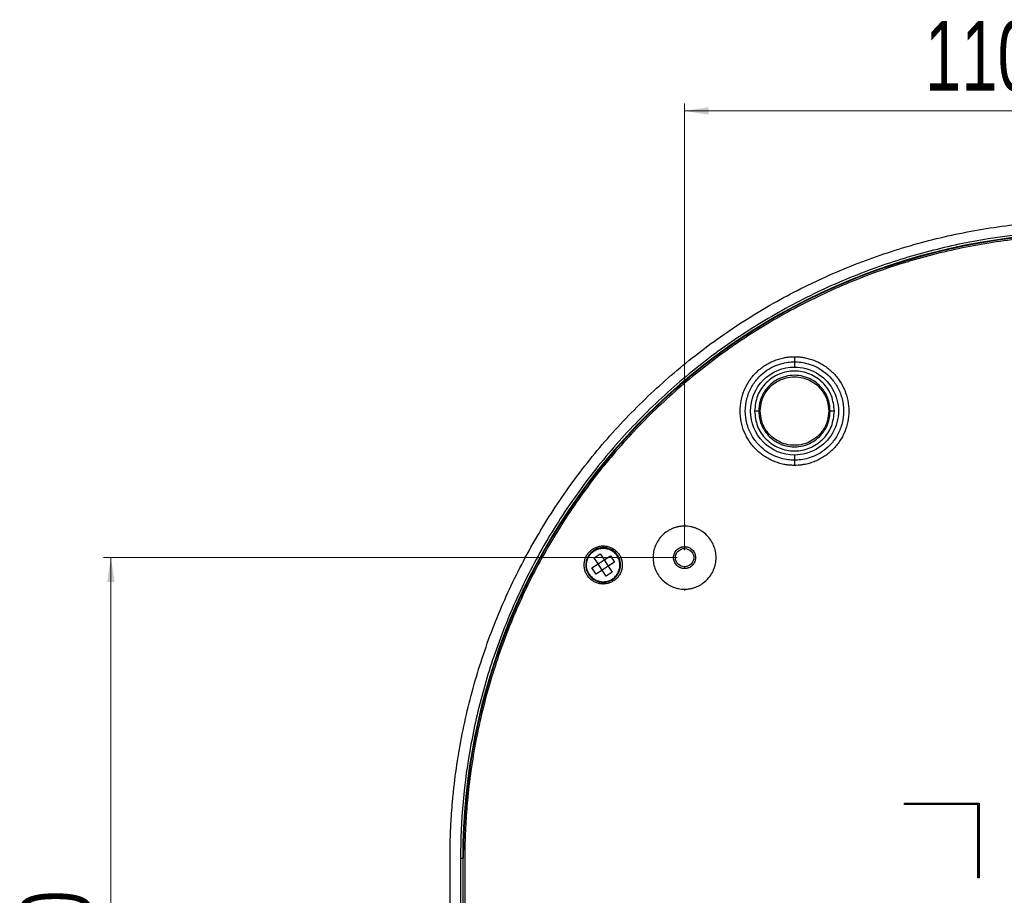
# Model space of a CAD drawing. Header units: millimetres. Extents: x 119 to 1138, y 29 to 774.
# Tile 2 of 53: x 362 to 497, y 158 to 278. Entities that reach past the tile are written whole.
import ezdxf

# ---------------------------------------------------------------- set-up
doc = ezdxf.new("R2010")
doc.units = ezdxf.units.MM
doc.styles.add('SLDTEXTSTYLE0', font='TXT', dxfattribs={"width": 0.7})
doc.dimstyles.new('SLDDIMSTYLE0', dxfattribs={"dimtxt": 9.245947, "dimasz": 3.302, "dimexe": 0, "dimexo": 0.0625, "dimgap": 2.311487, "dimtad": 1, "dimrnd": 1e-09, "dimzin": 4, "dimdsep": 46, "dimtxsty": 'SLDTEXTSTYLE0', "dimsah": 1, "dimcen": 0.09, "dimadec": 0, "dimazin": 1, "dimtfac": 1, "dimtofl": 0, "dimtmove": 0, "dimatfit": 3, "dimfxl": 1, "dimfrac": 2, "dimtolj": 1, "dimtzin": 12, "dimarcsym": 0})

# ---------------------------------------------------------------- blocks, each defined once
blk = doc.blocks.new('_D_4')
at = {"color": 7, "linetype": 'Continuous', "lineweight": 0}
for p, q in [((453.08, 205.27), (453.08, 266.21)), ((563.08, 205.27), (563.08, 266.21)), ((453.08, 265.21), (563.08, 265.21))]:
    blk.add_line(p, q, dxfattribs=at)
at = {"color": 7, "linetype": 'Continuous', "lineweight": 18}
for points in [[(453.08, 265.21), (456.38, 264.71), (456.38, 265.72)], [(563.08, 265.21), (559.78, 265.72), (559.78, 264.71)]]:
    blk.add_solid(points, dxfattribs=at)
at = {"color": 7, "linetype": 'Continuous', "lineweight": 18, "insert": (485.88, 277.49), "char_height": 9.525, "attachment_point": 1, "style": 'SLDTEXTSTYLE0'}
blk.add_mtext('110.00', dxfattribs=at)
blk = doc.blocks.new('_D_6')
at = {"color": 7, "linetype": 'Continuous', "lineweight": 0}
for p, q in [((452.08, 204.27), (373.8, 204.27)), ((374.8, 204.27), (374.8, 92.27)), ((452.08, 92.27), (373.8, 92.27))]:
    blk.add_line(p, q, dxfattribs=at)
at = {"color": 7, "linetype": 'Continuous', "lineweight": 18}
for points in [[(374.8, 204.27), (374.29, 200.96), (375.31, 200.96)], [(374.8, 92.27), (375.31, 95.57), (374.29, 95.57)]]:
    blk.add_solid(points, dxfattribs=at)
at = {"color": 7, "linetype": 'Continuous', "lineweight": 18, "insert": (362.52, 131.55), "char_height": 9.525, "attachment_point": 1, "rotation": 90, "style": 'SLDTEXTSTYLE0'}
blk.add_mtext('112.00', dxfattribs=at)

msp = doc.modelspace()

# ---------------------------------------------------------------- linework, layer by layer
at = {"color": 7, "linetype": 'Continuous', "lineweight": 25}
for p, q in [((468.077, 230.973), (468.077, 230.266)), ((463.201, 224.266), (462.627, 224.266)), ((473.527, 224.266), (472.953, 224.266)), ((468.077, 218.266), (468.077, 217.559)), ((453.077, 208.766), (453.077, 208.566)), ((453.077, 205.766), (453.077, 205.516)), ((440.738, 204.248), (441.575, 204.795)), ((441.285, 203.411), (440.738, 204.248)), ((441.575, 204.795), (442.122, 203.958)), ((442.122, 203.958), (442.959, 204.505)), ((442.959, 204.505), (443.506, 203.668)), ((440.448, 202.864), (441.285, 203.411)), ((441.285, 203.411), (442.122, 203.958)), ((441.832, 202.574), (441.285, 203.411)), ((442.669, 203.121), (441.832, 202.574)), ((442.122, 203.958), (442.669, 203.121)), ((443.506, 203.668), (442.669, 203.121)), ((442.669, 203.121), (443.216, 202.284)), ((453.077, 203.016), (453.077, 202.766)), ((440.995, 202.027), (440.448, 202.864)), ((441.832, 202.574), (440.995, 202.027)), ((442.379, 201.737), (441.832, 202.574)), ((443.216, 202.284), (442.379, 201.737)), ((453.077, 199.966), (453.077, 199.766)), ((483.077, 170.766), (493.277, 170.766)), ((483.077, 170.566), (483.077, 170.766)), ((483.077, 170.566), (483.077, 170.766)), ((493.277, 170.766), (493.277, 160.566)), ((493.277, 170.766), (493.277, 160.566)), ((493.077, 170.566), (483.077, 170.566)), ((493.077, 160.566), (493.077, 170.566)), ((493.077, 170.566), (493.077, 160.566)), ((421.077, 83.266), (421.077, 163.266)), ((422.509, 163.266), (422.509, 83.266)), ((422.807, 163.266), (422.807, 83.266)), ((422.887, 163.266), (422.807, 163.266)), ((422.887, 81.764), (422.887, 163.266)), ((423.087, 163.266), (423.087, 84.266)), ((493.277, 160.566), (493.077, 160.566))]:
    msp.add_line(p, q, dxfattribs=at)
at = {"color": 8, "linetype": 'Continuous', "lineweight": 25}
for p, q in [((441.977, 205.866), (441.977, 205.615)), ((441.977, 200.917), (441.977, 200.666))]:
    msp.add_line(p, q, dxfattribs=at)
at = {"color": 7, "linetype": 'Continuous', "lineweight": 25}
for points, knots in [([(421.077, 163.266), (421.078, 163.583), (421.08, 164.215), (421.096, 165.164), (421.122, 166.113), (421.158, 167.061), (421.205, 168.009), (421.262, 168.956), (421.329, 169.902), (421.406, 170.848), (421.597, 172.896), (421.984, 176.037), (422.715, 180.246), (423.65, 184.414), (424.79, 188.531), (426.13, 192.587), (428.179, 197.9), (431.227, 204.344), (435.623, 211.678), (440.717, 218.547), (446.46, 224.883), (452.796, 230.626), (459.665, 235.72), (467, 240.116), (474.73, 243.773), (482.782, 246.654), (491.077, 248.731), (499.536, 249.986), (508.077, 250.406), (516.618, 249.986), (525.077, 248.731), (533.372, 246.654), (541.424, 243.773), (549.154, 240.116), (556.489, 235.72), (563.358, 230.626), (569.694, 224.883), (575.437, 218.547), (580.531, 211.678), (584.927, 204.344), (587.975, 197.9), (590.024, 192.587), (591.364, 188.531), (592.504, 184.414), (593.44, 180.246), (594.17, 176.037), (594.588, 172.644), (594.814, 170.092), (594.932, 168.388), (595.015, 166.682), (595.067, 164.975), (595.074, 163.836), (595.077, 163.266)], [0, 0, 0, 0, 0.0034752, 0.0069491, 0.0104218, 0.013894, 0.0173659, 0.0208381, 0.0243108, 0.0277846, 0.0312599, 0.0468883, 0.0625168, 0.0781452, 0.0937737, 0.1094021, 0.1250306, 0.156278, 0.1875255, 0.218773, 0.2500204, 0.2812679, 0.3125154, 0.3437628, 0.3750103, 0.4062578, 0.4375052, 0.4687527, 0.5000002, 0.5312476, 0.5624951, 0.5937426, 0.62499, 0.6562375, 0.687485, 0.7187324, 0.7499799, 0.7812274, 0.8124749, 0.8437223, 0.8749698, 0.8905982, 0.9062267, 0.9218551, 0.9374836, 0.953112, 0.9687405, 0.9749948, 0.9812455, 0.987495, 0.9937457, 1, 1, 1, 1]), ([(508.077, 248.834), (503.035, 248.834), (497.804, 248.386), (489.858, 246.916), (487.193, 246.293), (481.871, 244.77), (479.213, 243.869), (473.946, 241.784), (471.338, 240.6), (466.214, 237.95), (463.699, 236.485), (458.807, 233.287), (456.43, 231.554), (451.856, 227.841), (449.66, 225.861), (445.483, 221.683), (443.502, 219.487), (439.789, 214.913), (438.056, 212.536), (434.858, 207.644), (433.393, 205.129), (430.743, 200.005), (429.559, 197.397), (427.474, 192.13), (426.573, 189.472), (425.05, 184.15), (424.427, 181.485), (422.957, 173.539), (422.509, 168.308), (422.509, 163.266)], [0, 0, 0, 0, 0.125, 0.125, 0.1875, 0.1875, 0.25, 0.25, 0.3125, 0.3125, 0.375, 0.375, 0.4375, 0.4375, 0.5, 0.5, 0.5625, 0.5625, 0.625, 0.625, 0.6875, 0.6875, 0.75, 0.75, 0.8125, 0.8125, 0.875, 0.875, 1, 1, 1, 1]), ([(508.077, 248.536), (485.463, 248.536), (463.773, 239.551), (431.792, 207.57), (422.807, 185.88), (422.807, 163.266)], [0, 0, 0, 0, 0.5, 0.5, 1, 1, 1, 1]), ([(593.267, 163.266), (593.267, 185.859), (584.292, 207.529), (552.34, 239.481), (530.67, 248.456), (485.484, 248.456), (463.814, 239.481), (431.862, 207.529), (422.887, 185.859), (422.887, 163.266)], [0, 0, 0, 0, 0.25, 0.25, 0.5, 0.5, 0.75, 0.75, 1, 1, 1, 1]), ([(593.067, 163.266), (593.067, 163.575), (593.065, 164.193), (593.049, 165.121), (593.024, 166.047), (592.988, 166.973), (592.943, 167.899), (592.887, 168.824), (592.822, 169.749), (592.746, 170.673), (592.56, 172.673), (592.181, 175.742), (591.468, 179.853), (590.554, 183.925), (589.44, 187.947), (588.132, 191.91), (586.129, 197.1), (583.152, 203.395), (578.858, 210.56), (573.881, 217.27), (568.271, 223.46), (562.081, 229.07), (555.371, 234.047), (548.206, 238.341), (540.654, 241.913), (532.788, 244.728), (524.685, 246.757), (516.421, 247.983), (508.077, 248.393), (499.733, 247.983), (491.47, 246.757), (483.366, 244.728), (475.5, 241.913), (467.948, 238.341), (460.783, 234.047), (454.073, 229.07), (447.883, 223.46), (442.273, 217.27), (437.296, 210.56), (433.002, 203.395), (430.025, 197.1), (428.023, 191.91), (426.714, 187.947), (425.6, 183.925), (424.686, 179.853), (423.973, 175.742), (423.564, 172.428), (423.343, 169.934), (423.228, 168.27), (423.147, 166.603), (423.096, 164.935), (423.09, 163.822), (423.087, 163.266)], [0, 0, 0, 0, 0.0034752, 0.0069491, 0.0104218, 0.013894, 0.0173659, 0.0208381, 0.0243108, 0.0277846, 0.0312599, 0.0468883, 0.0625168, 0.0781452, 0.0937737, 0.1094021, 0.1250306, 0.156278, 0.1875255, 0.218773, 0.2500204, 0.2812679, 0.3125154, 0.3437628, 0.3750103, 0.4062578, 0.4375052, 0.4687527, 0.5000002, 0.5312476, 0.5624951, 0.5937426, 0.62499, 0.6562375, 0.687485, 0.7187324, 0.7499799, 0.7812274, 0.8124749, 0.8437223, 0.8749698, 0.8905982, 0.9062267, 0.9218551, 0.9374836, 0.953112, 0.9687405, 0.9749948, 0.9812455, 0.987495, 0.9937457, 1, 1, 1, 1]), ([(468.077, 216.852), (467.996, 216.853), (467.834, 216.854), (467.592, 216.866), (467.35, 216.886), (467.109, 216.914), (466.869, 216.949), (466.471, 217.022), (465.921, 217.159), (465.235, 217.405), (464.576, 217.717), (463.744, 218.216), (462.8, 218.99), (461.873, 220.12), (461.183, 221.41), (460.758, 222.81), (460.615, 224.266), (460.758, 225.722), (461.183, 227.122), (461.873, 228.412), (462.8, 229.542), (463.744, 230.316), (464.576, 230.815), (465.235, 231.127), (465.921, 231.372), (466.55, 231.53), (467.109, 231.622), (467.592, 231.671), (467.915, 231.677), (468.077, 231.68)], [0, 0, 0, 0, 0.0104466, 0.0208707, 0.0312837, 0.0416967, 0.0521208, 0.0625674, 0.0938399, 0.1251124, 0.156385, 0.1876575, 0.2501268, 0.3125962, 0.3750655, 0.4375348, 0.5000042, 0.5624735, 0.6249429, 0.6874122, 0.7498816, 0.8123509, 0.8436234, 0.8748959, 0.9061685, 0.937441, 0.9583089, 0.979132, 1, 1, 1, 1]), ([(468.077, 231.68), (468.158, 231.679), (468.32, 231.678), (468.562, 231.666), (468.804, 231.646), (469.045, 231.618), (469.285, 231.583), (469.683, 231.51), (470.233, 231.373), (470.919, 231.127), (471.578, 230.815), (472.41, 230.316), (473.354, 229.542), (474.281, 228.412), (474.971, 227.122), (475.396, 225.722), (475.539, 224.266), (475.396, 222.81), (474.971, 221.41), (474.281, 220.12), (473.354, 218.99), (472.41, 218.216), (471.578, 217.717), (470.919, 217.405), (470.233, 217.16), (469.604, 217.002), (469.045, 216.91), (468.562, 216.861), (468.239, 216.855), (468.077, 216.852)], [0, 0, 0, 0, 0.01044657, 0.02087074, 0.0312837, 0.04169666, 0.05212083, 0.0625674, 0.09383992, 0.12511244, 0.15638496, 0.18765748, 0.25012682, 0.31259616, 0.3750655, 0.43753485, 0.50000419, 0.56247353, 0.62494288, 0.68741221, 0.74988156, 0.8123509, 0.84362342, 0.87489594, 0.90616846, 0.93744098, 0.95830893, 0.97913205, 1, 1, 1, 1]), ([(468.077, 231.68), (468.077, 231.553), (468.077, 231.42), (468.077, 231.175), (468.077, 231.063), (468.077, 230.973)], [0, 0, 0, 0, 0.5, 0.5, 1, 1, 1, 1]), ([(468.077, 217.559), (467.518, 217.559), (466.886, 217.627), (465.856, 217.927), (465.499, 218.061), (464.777, 218.413), (464.41, 218.632), (463.695, 219.169), (463.346, 219.487), (462.702, 220.225), (462.407, 220.646), (461.911, 221.574), (461.712, 222.082), (461.441, 223.148), (461.37, 223.707), (461.37, 224.825), (461.441, 225.384), (461.712, 226.45), (461.911, 226.958), (462.407, 227.886), (462.702, 228.307), (463.346, 229.045), (463.695, 229.363), (464.41, 229.9), (464.777, 230.119), (465.499, 230.471), (465.856, 230.605), (466.886, 230.905), (467.518, 230.973), (468.077, 230.973)], [0, 0, 0, 0, 0.125, 0.125, 0.1875, 0.1875, 0.25, 0.25, 0.3125, 0.3125, 0.375, 0.375, 0.4375, 0.4375, 0.5, 0.5, 0.5625, 0.5625, 0.625, 0.625, 0.6875, 0.6875, 0.75, 0.75, 0.8125, 0.8125, 0.875, 0.875, 1, 1, 1, 1]), ([(468.077, 218.266), (466.486, 218.266), (464.96, 218.898), (462.709, 221.149), (462.077, 222.675), (462.077, 225.857), (462.709, 227.383), (464.96, 229.634), (466.486, 230.266), (468.077, 230.266)], [0, 0, 0, 0, 0.25, 0.25, 0.5, 0.5, 0.75, 0.75, 1, 1, 1, 1]), ([(468.077, 230.973), (468.636, 230.973), (469.268, 230.905), (470.298, 230.605), (470.655, 230.471), (471.377, 230.119), (471.744, 229.9), (472.459, 229.363), (472.808, 229.045), (473.453, 228.307), (473.748, 227.886), (474.243, 226.958), (474.442, 226.45), (474.713, 225.384), (474.784, 224.825), (474.784, 223.707), (474.713, 223.148), (474.442, 222.082), (474.243, 221.574), (473.748, 220.646), (473.453, 220.225), (472.808, 219.487), (472.459, 219.169), (471.744, 218.632), (471.377, 218.413), (470.655, 218.061), (470.298, 217.927), (469.268, 217.627), (468.636, 217.559), (468.077, 217.559)], [0, 0, 0, 0, 0.125, 0.125, 0.1875, 0.1875, 0.25, 0.25, 0.3125, 0.3125, 0.375, 0.375, 0.4375, 0.4375, 0.5, 0.5, 0.5625, 0.5625, 0.625, 0.625, 0.6875, 0.6875, 0.75, 0.75, 0.8125, 0.8125, 0.875, 0.875, 1, 1, 1, 1]), ([(468.077, 230.266), (470.22, 230.266), (472.202, 229.122), (474.345, 225.41), (474.345, 223.122), (472.202, 219.41), (470.22, 218.266), (468.077, 218.266)], [0, 0, 0, 0, 0.33333333, 0.33333333, 0.66666667, 0.66666667, 1, 1, 1, 1]), ([(472.953, 224.266), (472.914, 224.727), (472.827, 225.771), (472.167, 227.036), (471.288, 227.987), (470.373, 228.618), (469.278, 229.042), (468.077, 229.192), (466.876, 229.042), (465.781, 228.618), (464.866, 227.987), (463.987, 227.036), (463.327, 225.771), (463.24, 224.727), (463.201, 224.266)], [0, 0, 0, 0, 0.0903184, 0.2045632, 0.2714199, 0.3439362, 0.4207855, 0.5, 0.5792145, 0.6560638, 0.7285801, 0.7954368, 0.9096816, 1, 1, 1, 1]), ([(463.399, 224.266), (463.436, 224.708), (463.519, 225.71), (464.153, 226.924), (464.997, 227.836), (465.874, 228.441), (466.925, 228.848), (468.077, 228.992), (469.229, 228.848), (470.28, 228.441), (471.157, 227.836), (472.002, 226.924), (472.635, 225.71), (472.718, 224.708), (472.755, 224.266)], [0, 0, 0, 0, 0.0903184, 0.2045632, 0.2714199, 0.3439362, 0.4207855, 0.5, 0.5792145, 0.6560638, 0.7285801, 0.7954368, 0.9096816, 1, 1, 1, 1]), ([(463.201, 224.266), (463.24, 223.805), (463.327, 222.761), (463.987, 221.496), (464.866, 220.545), (465.781, 219.914), (466.876, 219.49), (468.077, 219.34), (469.278, 219.49), (470.373, 219.914), (471.288, 220.545), (472.167, 221.496), (472.827, 222.761), (472.914, 223.805), (472.953, 224.266)], [0, 0, 0, 0, 0.0903184, 0.2045632, 0.2714199, 0.3439362, 0.4207855, 0.5, 0.5792145, 0.6560638, 0.7285801, 0.7954368, 0.9096816, 1, 1, 1, 1]), ([(463.201, 224.266), (463.207, 224.266), (463.219, 224.266), (463.266, 224.266), (463.329, 224.266), (463.376, 224.266), (463.399, 224.266)], [0, 0, 0, 0, 0.2419329, 0.5, 0.7580671, 1, 1, 1, 1]), ([(472.755, 224.266), (472.718, 223.824), (472.635, 222.822), (472.002, 221.608), (471.157, 220.696), (470.28, 220.091), (469.229, 219.684), (468.077, 219.54), (466.925, 219.684), (465.874, 220.091), (464.997, 220.696), (464.153, 221.608), (463.519, 222.822), (463.436, 223.824), (463.399, 224.266)], [0, 0, 0, 0, 0.0903184, 0.2045632, 0.2714199, 0.3439362, 0.4207855, 0.5, 0.5792145, 0.6560638, 0.7285801, 0.7954368, 0.9096816, 1, 1, 1, 1]), ([(472.755, 224.266), (472.778, 224.266), (472.825, 224.266), (472.888, 224.266), (472.935, 224.266), (472.947, 224.266), (472.953, 224.266)], [0, 0, 0, 0, 0.2419329, 0.5, 0.7580671, 1, 1, 1, 1]), ([(468.077, 217.559), (468.077, 217.469), (468.077, 217.357), (468.077, 217.112), (468.077, 216.979), (468.077, 216.852)], [0, 0, 0, 0, 0.5, 0.5, 1, 1, 1, 1]), ([(453.077, 208.566), (453.007, 208.565), (452.866, 208.563), (452.655, 208.547), (452.446, 208.521), (452.169, 208.473), (451.827, 208.388), (451.429, 208.245), (451.047, 208.064), (450.564, 207.775), (450.017, 207.326), (449.479, 206.67), (449.079, 205.922), (448.832, 205.11), (448.749, 204.266), (448.832, 203.422), (449.079, 202.61), (449.479, 201.862), (450.017, 201.206), (450.564, 200.757), (451.047, 200.468), (451.429, 200.287), (451.827, 200.144), (452.237, 200.042), (452.655, 199.978), (452.936, 199.97), (453.077, 199.966)], [0, 0, 0, 0, 0.01566016, 0.0312825, 0.04690484, 0.062565, 0.09383807, 0.12511114, 0.15638421, 0.18765727, 0.25012771, 0.31259814, 0.37506857, 0.437539, 0.50000943, 0.56247986, 0.6249503, 0.68742073, 0.74989116, 0.81236159, 0.84363466, 0.87490773, 0.9061808, 0.93745386, 0.96872693, 1, 1, 1, 1]), ([(453.077, 199.966), (453.147, 199.967), (453.288, 199.969), (453.499, 199.985), (453.708, 200.011), (453.985, 200.059), (454.327, 200.144), (454.725, 200.287), (455.107, 200.468), (455.59, 200.757), (456.137, 201.206), (456.675, 201.862), (457.075, 202.61), (457.322, 203.422), (457.405, 204.266), (457.322, 205.11), (457.075, 205.922), (456.675, 206.67), (456.137, 207.326), (455.59, 207.775), (455.107, 208.064), (454.725, 208.245), (454.327, 208.388), (453.917, 208.49), (453.499, 208.554), (453.218, 208.562), (453.077, 208.566)], [0, 0, 0, 0, 0.0156602, 0.0312825, 0.0469048, 0.062565, 0.0938381, 0.1251111, 0.1563842, 0.1876573, 0.2501277, 0.3125981, 0.3750686, 0.437539, 0.5000094, 0.5624799, 0.6249503, 0.6874207, 0.7498912, 0.8123616, 0.8436347, 0.8749077, 0.9061808, 0.9374539, 0.9687269, 1, 1, 1, 1]), ([(441.977, 200.666), (441.934, 200.667), (441.849, 200.668), (441.722, 200.678), (441.595, 200.693), (441.428, 200.722), (441.221, 200.774), (440.901, 200.889), (440.523, 201.09), (440.127, 201.416), (439.801, 201.812), (439.559, 202.265), (439.411, 202.755), (439.36, 203.266), (439.411, 203.776), (439.559, 204.267), (439.801, 204.72), (440.127, 205.116), (440.523, 205.442), (440.901, 205.643), (441.221, 205.758), (441.469, 205.82), (441.722, 205.859), (441.892, 205.864), (441.977, 205.866)], [0, 0, 0, 0, 0.0156625, 0.0312872, 0.0469119, 0.0625745, 0.0938523, 0.1251301, 0.18761, 0.2500899, 0.3125698, 0.3750497, 0.4375295, 0.5000094, 0.5624893, 0.6249692, 0.6874491, 0.749929, 0.8124089, 0.8748888, 0.9061666, 0.9374444, 0.9687222, 1, 1, 1, 1]), ([(443.956, 204.559), (443.818, 204.735), (443.506, 205.136), (442.903, 205.475), (442.293, 205.627), (441.755, 205.641), (441.198, 205.522), (440.671, 205.265), (440.224, 204.886), (439.892, 204.423), (439.688, 203.925), (439.583, 203.306), (439.65, 202.617), (439.892, 202.171), (439.999, 201.973)], [0, 0, 0, 0, 0.09031842, 0.20456319, 0.27141989, 0.34393615, 0.4207855, 0.5, 0.5792145, 0.65606385, 0.72858011, 0.79543681, 0.90968158, 1, 1, 1, 1]), ([(441.977, 205.866), (442.02, 205.865), (442.105, 205.864), (442.232, 205.854), (442.359, 205.839), (442.526, 205.81), (442.733, 205.758), (443.054, 205.643), (443.431, 205.442), (443.827, 205.116), (444.153, 204.72), (444.395, 204.267), (444.544, 203.776), (444.594, 203.266), (444.544, 202.755), (444.395, 202.265), (444.153, 201.812), (443.827, 201.416), (443.431, 201.09), (443.054, 200.889), (442.733, 200.774), (442.485, 200.712), (442.232, 200.673), (442.062, 200.668), (441.977, 200.666)], [0, 0, 0, 0, 0.0156625, 0.0312872, 0.0469119, 0.0625745, 0.0938523, 0.1251301, 0.18761, 0.2500899, 0.3125698, 0.3750497, 0.4375295, 0.5000094, 0.5624893, 0.6249692, 0.6874491, 0.749929, 0.8124089, 0.8748888, 0.9061666, 0.9374444, 0.9687222, 1, 1, 1, 1]), ([(453.077, 202.766), (453.044, 202.767), (452.979, 202.768), (452.881, 202.778), (452.768, 202.796), (452.641, 202.828), (452.456, 202.894), (452.238, 203.011), (452.01, 203.198), (451.822, 203.427), (451.682, 203.688), (451.596, 203.971), (451.567, 204.266), (451.596, 204.561), (451.682, 204.844), (451.822, 205.105), (452.01, 205.333), (452.238, 205.521), (452.456, 205.638), (452.641, 205.704), (452.784, 205.739), (452.93, 205.762), (453.028, 205.765), (453.077, 205.766)], [0, 0, 0, 0, 0.0208716, 0.0416983, 0.0625699, 0.0938478, 0.1251258, 0.187606, 0.2500862, 0.3125664, 0.3750466, 0.4375268, 0.500007, 0.5624872, 0.6249674, 0.6874476, 0.7499278, 0.812408, 0.8748882, 0.9061661, 0.9374441, 0.968722, 1, 1, 1, 1]), ([(453.077, 205.766), (453.11, 205.765), (453.175, 205.764), (453.273, 205.754), (453.386, 205.736), (453.513, 205.704), (453.698, 205.638), (453.916, 205.521), (454.145, 205.333), (454.332, 205.105), (454.472, 204.844), (454.558, 204.561), (454.587, 204.266), (454.558, 203.971), (454.472, 203.688), (454.332, 203.427), (454.145, 203.198), (453.916, 203.011), (453.698, 202.894), (453.513, 202.828), (453.37, 202.793), (453.224, 202.77), (453.126, 202.767), (453.077, 202.766)], [0, 0, 0, 0, 0.02087158, 0.04169831, 0.06256989, 0.09384785, 0.12512581, 0.187606, 0.2500862, 0.3125664, 0.37504659, 0.43752679, 0.50000699, 0.56248719, 0.62496738, 0.68744758, 0.74992778, 0.81240798, 0.87488817, 0.90616613, 0.93744409, 0.96872204, 1, 1, 1, 1]), ([(440.063, 202.015), (439.96, 202.206), (439.726, 202.638), (439.661, 203.304), (439.762, 203.903), (439.959, 204.386), (440.281, 204.833), (440.713, 205.2), (441.223, 205.449), (441.762, 205.563), (442.283, 205.551), (442.872, 205.403), (443.456, 205.075), (443.758, 204.688), (443.891, 204.517)], [0, 0, 0, 0, 0.0903184, 0.2045632, 0.2714199, 0.3439362, 0.4207855, 0.5, 0.5792145, 0.6560638, 0.7285801, 0.7954368, 0.9096816, 1, 1, 1, 1]), ([(439.999, 201.973), (440.136, 201.796), (440.448, 201.396), (441.052, 201.057), (441.661, 200.905), (442.199, 200.891), (442.756, 201.01), (443.283, 201.267), (443.73, 201.646), (444.062, 202.109), (444.267, 202.607), (444.371, 203.226), (444.304, 203.915), (444.062, 204.361), (443.956, 204.559)], [0, 0, 0, 0, 0.09031842, 0.20456319, 0.27141989, 0.34393615, 0.4207855, 0.5, 0.5792145, 0.65606385, 0.72858011, 0.79543681, 0.90968158, 1, 1, 1, 1]), ([(440.063, 202.015), (440.196, 201.844), (440.498, 201.457), (441.082, 201.129), (441.671, 200.981), (442.192, 200.969), (442.731, 201.083), (443.241, 201.332), (443.673, 201.699), (443.995, 202.146), (444.192, 202.628), (444.293, 203.228), (444.228, 203.894), (443.994, 204.326), (443.891, 204.517)], [0, 0, 0, 0, 0.09031842, 0.20456319, 0.27141989, 0.34393615, 0.4207855, 0.5, 0.5792145, 0.65606385, 0.72858011, 0.79543681, 0.90968158, 1, 1, 1, 1]), ([(443.956, 204.559), (443.959, 204.561), (443.968, 204.567), (443.975, 204.571), (443.976, 204.572), (443.968, 204.567), (443.954, 204.557), (443.934, 204.544), (443.912, 204.53), (443.898, 204.521), (443.891, 204.517)], [0, 0, 0, 0, 0.1072579, 0.2283889, 0.3609257, 0.5, 0.6390743, 0.7716111, 0.8927421, 1, 1, 1, 1]), ([(453.077, 203.016), (452.746, 203.016), (452.428, 203.148), (451.959, 203.617), (451.827, 203.934), (451.827, 204.597), (451.959, 204.915), (452.428, 205.384), (452.746, 205.516), (453.077, 205.516)], [0, 0, 0, 0, 0.25, 0.25, 0.5, 0.5, 0.75, 0.75, 1, 1, 1, 1]), ([(453.077, 205.516), (453.524, 205.516), (453.936, 205.278), (454.383, 204.504), (454.383, 204.028), (453.936, 203.254), (453.524, 203.016), (453.077, 203.016)], [0, 0, 0, 0, 0.3333333, 0.3333333, 0.6666667, 0.6666667, 1, 1, 1, 1]), ([(440.063, 202.015), (440.056, 202.011), (440.042, 202.002), (440.02, 201.988), (440.001, 201.975), (439.986, 201.965), (439.978, 201.96), (439.979, 201.961), (439.986, 201.965), (439.995, 201.971), (439.999, 201.973)], [0, 0, 0, 0, 0.10725795, 0.22838895, 0.36092571, 0.5, 0.63907429, 0.77161105, 0.89274205, 1, 1, 1, 1]), ([(422.509, 163.266), (422.576, 163.266), (422.654, 163.266), (422.769, 163.266), (422.802, 163.266), (422.807, 163.266)], [0, 0, 0, 0, 0.5, 0.5, 1, 1, 1, 1])]:
    msp.add_open_spline(points, degree=3, knots=knots, dxfattribs=at)
for points in [[(473.527, 224.266), (473.445, 224.979), (473.281, 226.406), (472.021, 228.22), (470.219, 229.432), (468.077, 229.858), (465.935, 229.432), (464.133, 228.22), (462.873, 226.406), (462.709, 224.979), (462.627, 224.266)], [(462.627, 224.266), (462.709, 223.553), (462.873, 222.126), (464.133, 220.312), (465.935, 219.1), (468.077, 218.674), (470.219, 219.1), (472.021, 220.312), (473.281, 222.126), (473.445, 223.553), (473.527, 224.266)]]:
    msp.add_open_spline(points, degree=3, dxfattribs=at)

# ---------------------------------------------------------------- dimensions: what is measured, and where the dimension line sits
at = {"color": 7, "linetype": 'Continuous', "lineweight": 18}
dim = msp.add_linear_dim(base=(563.077, 265.214), p1=(453.077, 204.266), p2=(563.077, 204.266), dimstyle='SLDDIMSTYLE0', dxfattribs=at)
dim.commit()
dim.dimension.update_dxf_attribs({"geometry": '_D_4', "text_midpoint": (505.285, 265.214), "dimtype": 160})
dim = msp.add_linear_dim(base=(374.802, 92.266), p1=(453.077, 204.266), p2=(453.077, 92.266), angle=90, dimstyle='SLDDIMSTYLE0', dxfattribs=at)
dim.commit()
dim.dimension.update_dxf_attribs({"geometry": '_D_6', "text_midpoint": (374.802, 150.955), "dimtype": 160})

doc.saveas('drawing.dxf')
